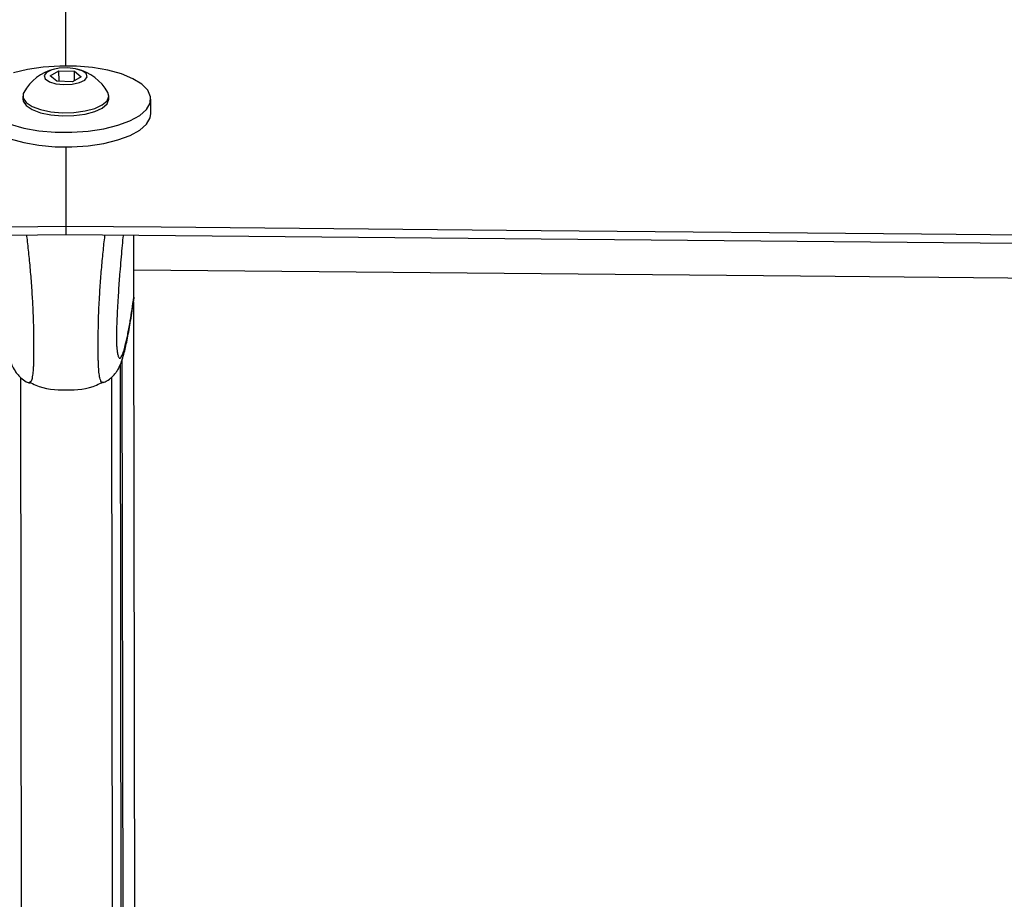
# Paper-space layout '3M DUO Surface Plate' of a CAD drawing. Header units: millimetres. Extents: x 10 to 10348, y 20 to 7979.
# Tile 61 of 117: x 5141 to 5249, y 3113 to 3210. Entities that reach past the tile are written whole.
import ezdxf

# ---------------------------------------------------------------- set-up
doc = ezdxf.new("R2010")
doc.units = ezdxf.units.MM
doc.layers.add('COMPONENT_GEOMETRY', color=7, linetype='Continuous')
doc.styles.add('SLDTEXTSTYLE0', font='TXT', dxfattribs={"width": 0.75})
doc.dimstyles.new('SLDDIMSTYLE1', dxfattribs={"dimtxt": 75, "dimasz": 3.302, "dimexe": 0, "dimexo": 0.0625, "dimgap": 18.75, "dimtad": 0, "dimtih": 1, "dimtoh": 1, "dimdec": 0, "dimrnd": 1e-09, "dimzin": 12, "dimdsep": 46, "dimtxsty": 'SLDTEXTSTYLE0', "dimsah": 1, "dimcen": 0.09, "dimadec": 0, "dimazin": 3, "dimtfac": 1, "dimtdec": 0, "dimtofl": 0, "dimtmove": 0, "dimatfit": 3, "dimfxl": 1, "dimfrac": 2, "dimtolj": 1, "dimtzin": 12, "dimarcsym": 0})

# ---------------------------------------------------------------- blocks, each defined once
blk = doc.blocks.new('_D_15')
at = {"layer": 'COMPONENT_GEOMETRY', "color": 7}
for p, q in [((6592.4, 3169.14), (6087.62, 3169.14)), ((6090.8, 3169.14), (6090.8, 2114.8)), ((6090.8, 941.4), (6090.8, 1995.74)), ((3775.5, 941.4), (6093.97, 941.4))]:
    blk.add_line(p, q, dxfattribs=at)
for points in [[(6090.8, 3169.14), (6090.29, 3165.84), (6091.31, 3165.84)], [(6090.8, 941.4), (6091.31, 944.7), (6090.29, 944.7)]]:
    blk.add_solid(points, dxfattribs=at)
at = {"layer": 'COMPONENT_GEOMETRY', "color": 7, "insert": (5979.97, 2092.42), "char_height": 75, "attachment_point": 1, "style": 'SLDTEXTSTYLE0'}
blk.add_mtext('2228', dxfattribs=at)

psp = doc.layouts.new('3M DUO Surface Plate')

# ---------------------------------------------------------------- linework, layer by layer
at = {"color": 7, "linetype": 'Continuous', "lineweight": 25}
for p, q in [((5143.98, 3203.62), (5144.96, 3204.18)), ((5144.72, 3203.01), (5143.98, 3203.62)), ((5144.96, 3204.18), (5146.69, 3204.13)), ((5144.97, 3203.01), (5144.96, 3204.18)), ((5146.69, 3204.13), (5147.43, 3203.52)), ((5146.69, 3203.1), (5146.69, 3204.13)), ((5146.45, 3202.96), (5144.72, 3203.01)), ((5147.43, 3203.52), (5146.45, 3202.96)), ((5150.46, 3201.05), (5150.46, 3201.4)), ((5140.96, 3201.38), (5140.96, 3201.03)), ((5155.11, 3199.44), (5155.11, 3201.05)), ((5145.72, 3195.82), (5145.73, 3187.01)), ((5145.73, 3187.01), (5145.73, 3186.09)), ((5145.73, 3187.01), (5145.73, 3187.01)), ((5145.73, 3186.09), (5145.73, 3186.09)), ((5153.24, 3179.15), (5153.23, 3186.02)), ((5153.24, 3179.15), (5153.2, 3178.72)), ((5153.24, 3179.15), (5153.24, 3179.15)), ((5153.44, 3028.94), (5153.24, 3178.62)), ((5151.94, 3028.95), (5151.75, 3171.74)), ((5151.92, 3040.38), (5151.75, 3171.74)), ((5140.92, 3043.72), (5140.75, 3170.27)), ((5150.75, 3170.27), (5150.92, 3043.73))]:
    psp.add_line(p, q, dxfattribs=at)
at = {"color": 8, "linetype": 'Continuous', "lineweight": 25}
psp.add_line((5152.16, 3026.55), (5151.96, 3172.31), dxfattribs=at)
at = {"color": 7, "linetype": 'Continuous', "lineweight": 25, "flags": 128}
for points in [[(5144.92, 3683.64), (5144.94, 3674.67), (5145.24, 3490.08), (5145.7, 3205.47), (5145.7, 3204.64)], [(5139.55, 3198.26), (5141.06, 3197.84), (5142.74, 3197.55), (5144.54, 3197.39), (5146.38, 3197.38), (5148.2, 3197.5), (5149.92, 3197.76), (5151.48, 3198.15), (5152.81, 3198.64), (5153.88, 3199.23), (5154.63, 3199.89), (5155.04, 3200.59), (5155.08, 3201.31), (5154.77, 3202.02), (5154.11, 3202.69), (5153.13, 3203.3), (5151.86, 3203.82), (5150.36, 3204.24), (5148.68, 3204.53), (5146.88, 3204.69), (5145.04, 3204.7), (5143.22, 3204.58), (5141.5, 3204.32), (5139.94, 3203.93)], [(5145.51, 3202.65), (5146.43, 3202.69), (5147.24, 3202.87), (5147.82, 3203.15), (5148.07, 3203.5), (5147.97, 3203.86), (5147.52, 3204.17), (5146.79, 3204.4), (5145.9, 3204.5), (5144.98, 3204.45), (5144.17, 3204.28), (5143.59, 3203.99), (5143.34, 3203.64), (5143.44, 3203.28), (5143.9, 3202.97), (5144.62, 3202.74), (5145.51, 3202.65)], [(5141.07, 3201.78), (5141.01, 3201.66), (5140.99, 3201.15), (5141.33, 3200.67), (5141.99, 3200.23), (5142.92, 3199.88), (5144.06, 3199.65), (5145.32, 3199.54)], [(5145.32, 3199.54), (5146.62, 3199.57), (5147.84, 3199.73), (5148.91, 3200.02), (5149.74, 3200.41), (5150.27, 3200.87), (5150.46, 3201.37), (5150.35, 3201.79)], [(5140.96, 3201.03), (5141, 3200.8), (5141.33, 3200.32), (5141.99, 3199.88), (5142.92, 3199.53), (5144.06, 3199.3), (5145.32, 3199.19)], [(5145.32, 3199.19), (5146.62, 3199.22), (5147.84, 3199.38), (5148.91, 3199.67), (5149.74, 3200.06), (5150.27, 3200.52), (5150.46, 3201.02), (5150.46, 3201.05)], [(5136.65, 3198.45), (5137.31, 3197.77), (5138.29, 3197.17), (5139.56, 3196.64), (5141.06, 3196.23), (5142.74, 3195.94), (5144.54, 3195.78), (5146.38, 3195.77), (5148.2, 3195.89), (5149.92, 3196.15), (5151.48, 3196.53), (5152.82, 3197.03), (5153.88, 3197.62), (5154.63, 3198.28), (5155.04, 3198.98), (5155.11, 3199.44)], [(4395.6, 3178.14), (4479.65, 3179.13), (4521.67, 3179.62), (4563.69, 3180.12), (4605.72, 3180.62), (4647.74, 3181.11), (4689.76, 3181.61), (4731.79, 3182.11), (4773.81, 3182.6), (4815.83, 3183.1), (4857.86, 3183.6), (4899.88, 3184.09), (4941.9, 3184.59), (4983.93, 3185.09), (5025.95, 3185.59), (5067.97, 3186.09), (5145.73, 3187.01)], [(5145.73, 3187.01), (5156.24, 3186.92), (5198.26, 3186.53), (5240.29, 3186.14), (5282.31, 3185.75), (5366.36, 3184.98), (5408.38, 3184.6), (5450.41, 3184.21), (5492.43, 3183.83), (5534.45, 3183.44), (5576.48, 3183.06), (5618.5, 3182.67), (5660.53, 3182.29), (5702.55, 3181.9), (5744.58, 3181.52), (5786.6, 3181.14), (5828.62, 3180.75), (5870.65, 3180.37), (5912.67, 3179.99)], [(4350.15, 3176.69), (4434.2, 3177.68), (4476.22, 3178.17), (4518.24, 3178.67), (4560.27, 3179.16), (4602.29, 3179.66), (4644.31, 3180.15), (4686.34, 3180.65), (4728.36, 3181.15), (4770.38, 3181.64), (4812.41, 3182.14), (4854.43, 3182.64), (4896.45, 3183.14), (4938.48, 3183.63), (4980.5, 3184.13), (5022.52, 3184.63), (5064.55, 3185.13), (5145.73, 3186.09)], [(5145.73, 3186.09), (5376.11, 3183.97), (5438.77, 3183.4), (5470.1, 3183.11), (5532.76, 3182.54), (5564.09, 3182.25), (5626.75, 3181.68), (5658.08, 3181.39), (5720.74, 3180.82), (5752.08, 3180.53), (5783.41, 3180.25), (5830.4, 3179.82), (5877.4, 3179.39)], [(5447.71, 3179.43), (5437.03, 3179.53), (5395.01, 3179.91), (5352.98, 3180.3), (5310.96, 3180.69), (5268.93, 3181.07), (5226.91, 3181.46), (5153.23, 3182.14)]]:
    psp.add_lwpolyline(points, dxfattribs=at)
at = {"color": 7, "linetype": 'Continuous', "lineweight": 25}
for start, end in [(103.6919, 150.9016), (29.2524, 76.4621)]:
    psp.add_arc((5145.71, 3199.19), 5.32, start, end, dxfattribs=at)
at = {"color": 8, "linetype": 'Continuous', "lineweight": 25}
for points, knots in [([(5141.64, 3169.71), (5141.68, 3169.7), (5141.77, 3169.68), (5141.88, 3169.8), (5141.96, 3170), (5142.02, 3170.21), (5142.09, 3170.57), (5142.14, 3171.06), (5142.17, 3171.68), (5142.19, 3172.19), (5142.2, 3172.74), (5142.2, 3173.37), (5142.2, 3174.07), (5142.19, 3174.86), (5142.18, 3175.69), (5142.16, 3176.44), (5142.13, 3177.33), (5142.09, 3178.14), (5142.04, 3179.08), (5141.96, 3180.33), (5141.83, 3182.01), (5141.68, 3183.6), (5141.55, 3184.82), (5141.47, 3185.54), (5141.42, 3185.93), (5141.41, 3186.04)], [0, 0, 0, 0, 0.06083, 0.141448, 0.176175, 0.215902, 0.255853, 0.321883, 0.35246, 0.38038, 0.408885, 0.433344, 0.462168, 0.491996, 0.522574, 0.553901, 0.575987, 0.623607, 0.64915, 0.691815, 0.783054, 0.881019, 0.930681, 0.980465, 1, 1, 1, 1]), ([(5149.86, 3169.72), (5149.82, 3169.71), (5149.73, 3169.69), (5149.62, 3169.81), (5149.54, 3170.01), (5149.48, 3170.22), (5149.41, 3170.58), (5149.36, 3171.07), (5149.32, 3171.69), (5149.31, 3172.2), (5149.3, 3172.75), (5149.3, 3173.38), (5149.29, 3174.08), (5149.3, 3174.87), (5149.31, 3175.7), (5149.33, 3176.45), (5149.35, 3177.34), (5149.39, 3178.15), (5149.44, 3179.09), (5149.51, 3180.34), (5149.64, 3182.02), (5149.79, 3183.61), (5149.91, 3184.83), (5149.99, 3185.55), (5150.04, 3185.94), (5150.05, 3186.05)], [0, 0, 0, 0, 0.061198, 0.141784, 0.176497, 0.216208, 0.256144, 0.322148, 0.352713, 0.380622, 0.409115, 0.433565, 0.462378, 0.492195, 0.522761, 0.554075, 0.576153, 0.623753, 0.649286, 0.691935, 0.783138, 0.881065, 0.930707, 0.980471, 1, 1, 1, 1]), ([(5151.35, 3173.61), (5151.35, 3173.56), (5151.37, 3173.36), (5151.4, 3173.11), (5151.44, 3172.87), (5151.49, 3172.68), (5151.54, 3172.54), (5151.6, 3172.45), (5151.66, 3172.41), (5151.74, 3172.42), (5151.85, 3172.53), (5151.99, 3172.82), (5152.15, 3173.29), (5152.31, 3173.9), (5152.46, 3174.53), (5152.59, 3175.16), (5152.72, 3175.84), (5152.87, 3176.7), (5153.04, 3177.78), (5153.17, 3178.7), (5153.24, 3179.15)], [0, 0, 0, 0, 0.009979, 0.037055, 0.063452, 0.090018, 0.123588, 0.157285, 0.19126, 0.225297, 0.290523, 0.355975, 0.448099, 0.540512, 0.605436, 0.670424, 0.735584, 0.800793, 0.900319, 1, 1, 1, 1])]:
    psp.add_open_spline(points, degree=3, knots=knots, dxfattribs=at)
at = {"color": 7, "linetype": 'Continuous', "lineweight": 25}
for points, knots in [([(5152.06, 3186.04), (5152.05, 3185.94), (5152, 3185.48), (5151.91, 3184.57), (5151.8, 3183.3), (5151.7, 3182.09), (5151.61, 3180.96), (5151.54, 3179.93), (5151.47, 3178.83), (5151.41, 3177.8), (5151.37, 3176.83), (5151.34, 3176.12), (5151.32, 3175.55), (5151.31, 3175.17), (5151.31, 3174.85), (5151.31, 3174.6), (5151.31, 3174.35), (5151.32, 3174.12), (5151.33, 3173.88), (5151.34, 3173.71), (5151.35, 3173.63), (5151.35, 3173.61)], [0, 0, 0, 0, 0.028867, 0.14798, 0.267794, 0.387957, 0.469186, 0.550649, 0.633225, 0.716492, 0.77051, 0.825423, 0.850653, 0.876375, 0.893147, 0.910487, 0.924745, 0.945889, 0.967553, 0.993527, 1, 1, 1, 1]), ([(5138.27, 3178.71), (5138.31, 3178.43), (5138.46, 3177.37), (5138.73, 3175.76), (5139.09, 3173.92), (5139.4, 3172.65), (5139.71, 3171.74), (5140.01, 3171.14), (5140.37, 3170.61), (5140.86, 3170.14), (5141.3, 3169.8), (5141.61, 3169.72), (5141.64, 3169.71)], [0, 0, 0, 0, 0.076185, 0.282056, 0.479858, 0.690268, 0.799238, 0.87984, 0.923146, 0.959193, 0.995586, 1, 1, 1, 1]), ([(5149.85, 3169.73), (5149.99, 3169.79), (5150.37, 3169.93), (5150.81, 3170.3), (5151.19, 3170.71), (5151.44, 3171.08), (5151.68, 3171.54), (5151.91, 3172.12), (5152.19, 3173.03), (5152.5, 3174.38), (5152.84, 3176.3), (5153.08, 3177.79), (5153.2, 3178.66), (5153.21, 3178.72)], [0, 0, 0, 0, 0.0195786, 0.0520931, 0.0852958, 0.1221897, 0.1687704, 0.2521466, 0.3658661, 0.5651741, 0.774179, 0.9833229, 1, 1, 1, 1]), ([(5141.62, 3169.71), (5141.63, 3169.71), (5141.63, 3169.71), (5141.64, 3169.71), (5141.64, 3169.71)], [0, 0, 0, 0, 0.2563, 1, 1, 1, 1]), ([(5141.66, 3169.79), (5141.9, 3169.67), (5143.15, 3169), (5145.75, 3168.82), (5148.36, 3169.01), (5149.6, 3169.68), (5149.84, 3169.8)], [0, 0, 0, 0, 0.095805, 0.5, 0.904196, 1, 1, 1, 1]), ([(5149.88, 3169.72), (5149.88, 3169.72), (5149.87, 3169.72), (5149.86, 3169.72), (5149.86, 3169.72)], [0, 0, 0, 0, 0.266158, 1, 1, 1, 1])]:
    psp.add_open_spline(points, degree=3, knots=knots, dxfattribs=at)

# ---------------------------------------------------------------- dimensions: what is measured, and where the dimension line sits
at = {"layer": 'COMPONENT_GEOMETRY', "color": 7}
dim = psp.add_linear_dim(base=(6090.8, 941.4), p1=(6593.67, 3169.14), p2=(3774.23, 941.4), angle=90, dimstyle='SLDDIMSTYLE1', dxfattribs=at)
dim.commit()
dim.dimension.update_dxf_attribs({"geometry": '_D_15', "text_midpoint": (6090.8, 2055.27), "dimtype": 160})

doc.saveas('drawing.dxf')
